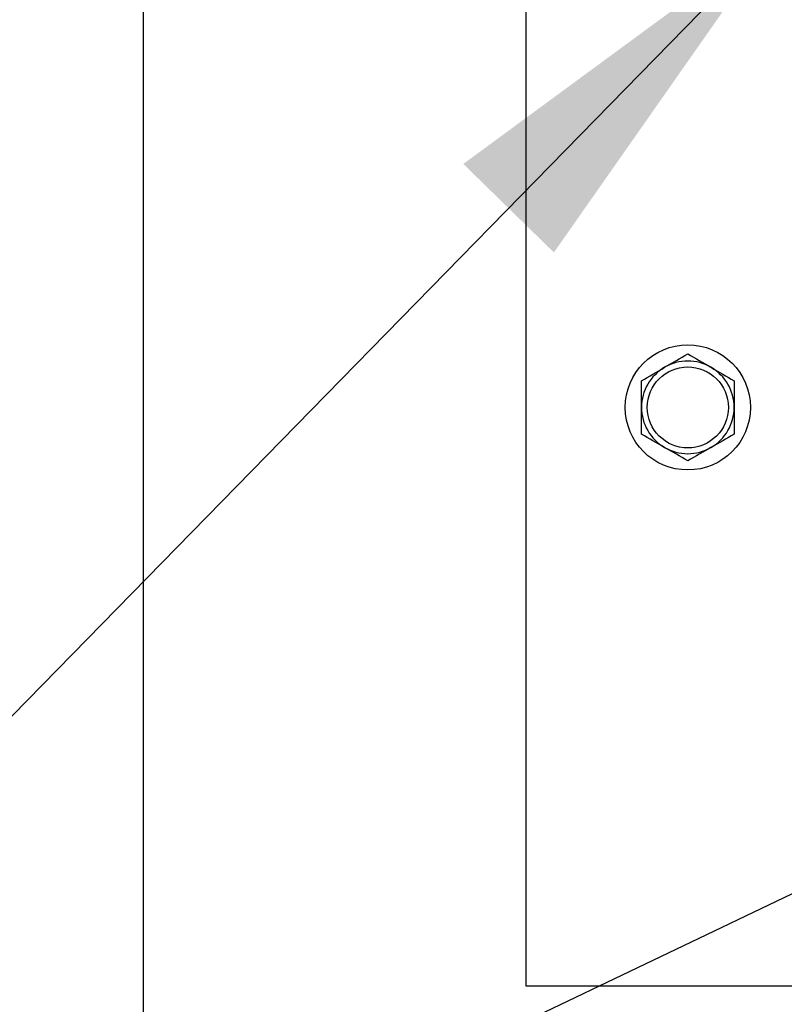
# Model space of a CAD drawing. Header units: inches. Extents: x 4 to 172, y 4 to 132.
# Tile 11 of 40: x 33.79 to 37.92, y 107.47 to 112.78. Entities that reach past the tile are written whole.
import ezdxf

# ---------------------------------------------------------------- set-up
doc = ezdxf.new("R2010")
doc.units = ezdxf.units.IN
doc.header["$LTSCALE"] = 16
doc.header["$MEASUREMENT"] = 0
doc.layers.add('TEXT', color=140, linetype='Continuous', lineweight=25)
doc.dimstyles.new('SLDDIMSTYLE2', dxfattribs={"dimtxt": 0.18, "dimasz": 2.08, "dimexe": 0, "dimexo": 0.0625, "dimgap": 0, "dimtad": 0, "dimtih": 1, "dimtoh": 1, "dimdec": 0, "dimrnd": 1e-09, "dimzin": 0, "dimdsep": 46, "dimtxsty": 'Standard', "dimsah": 1, "dimcen": 0.09, "dimadec": 0, "dimazin": 0, "dimtfac": 2.08, "dimtdec": 0, "dimtofl": 0, "dimtmove": 0, "dimatfit": 3, "dimfxl": 0, "dimfrac": 2, "dimtolj": 1, "dimtzin": 0, "dimarcsym": 0})

msp = doc.modelspace()

# ---------------------------------------------------------------- linework, layer by layer
for p, q in [((34.4624, 104.0118), (34.4624, 128.1176)), ((36.5249, 116.485), (36.5249, 107.5647)), ((36.5249, 107.5647), (41.2239, 107.5647))]:
    msp.add_line(p, q)
for radius in [0.338, 0.2188]:
    msp.add_circle((37.3999, 110.6897), radius)
for start, end in [(60, 120), (120, 180), (0, 60), (180, 240), (300, 0), (240, 300)]:
    msp.add_arc((37.3999, 110.6897), 0.25, start, end)
for points in [[(37.2749, 110.9062), (37.3175, 110.9308), (37.359, 110.9548), (37.3999, 110.9784)], [(37.3999, 110.9784), (37.4407, 110.9548), (37.4822, 110.9308), (37.5249, 110.9062)], [(37.1499, 110.834), (37.1907, 110.8576), (37.2322, 110.8816), (37.2749, 110.9062)], [(37.5249, 110.9062), (37.5675, 110.8816), (37.609, 110.8576), (37.6499, 110.834)], [(37.1499, 110.6897), (37.1499, 110.739), (37.1499, 110.7869), (37.1499, 110.834)], [(37.6499, 110.834), (37.6499, 110.7869), (37.6499, 110.739), (37.6499, 110.6897)], [(37.1499, 110.5454), (37.1499, 110.5925), (37.1499, 110.6404), (37.1499, 110.6897)], [(37.6499, 110.6897), (37.6499, 110.6404), (37.6499, 110.5925), (37.6499, 110.5454)], [(37.2749, 110.4732), (37.2322, 110.4978), (37.1907, 110.5218), (37.1499, 110.5454)], [(37.6499, 110.5454), (37.609, 110.5218), (37.5675, 110.4978), (37.5249, 110.4732)], [(37.3999, 110.401), (37.359, 110.4246), (37.3175, 110.4486), (37.2749, 110.4732)], [(37.5249, 110.4732), (37.4822, 110.4486), (37.4407, 110.4246), (37.3999, 110.401)]]:
    msp.add_open_spline(points, degree=3)

# ---------------------------------------------------------------- leaders
at = {"layer": 'TEXT'}
for points in [[(37.8864, 113.253), (28.296, 103.4406), (24.296, 103.4406)], [(48.6217, 113.1577), (28.296, 103.4406), (24.296, 103.4406)]]:
    msp.add_leader(points, dimstyle='SLDDIMSTYLE2', dxfattribs=at)

doc.saveas('drawing.dxf')
